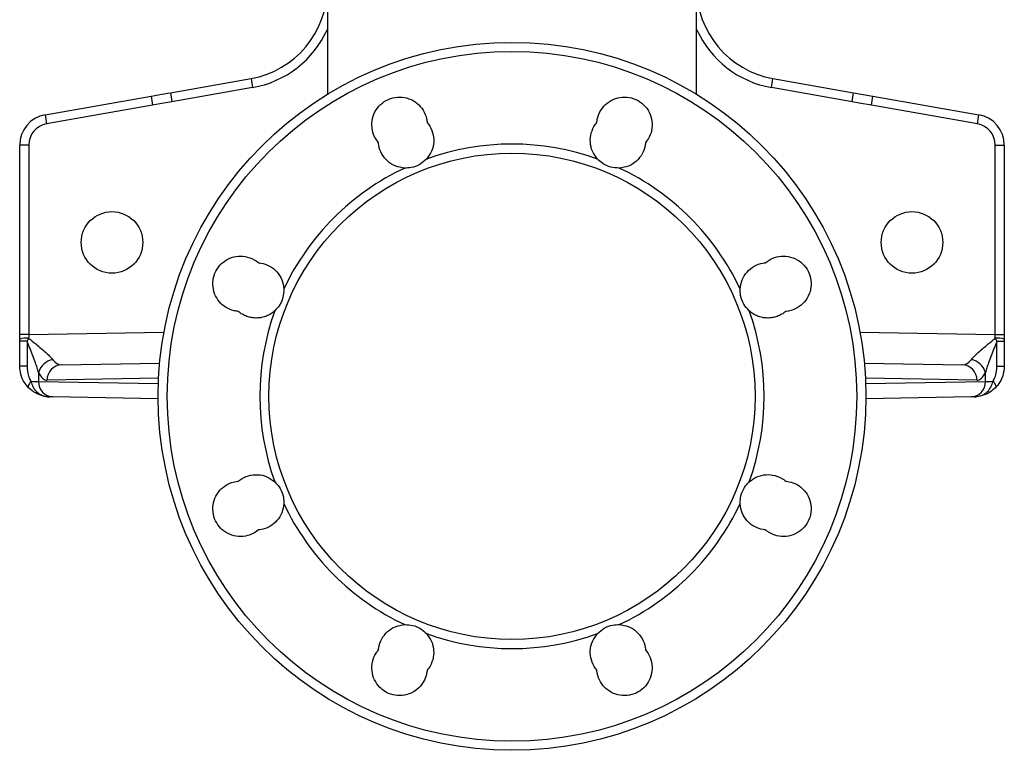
# Model space of a CAD drawing. Header units: millimetres. Extents: x 2425 to 3616, y 1752 to 4000.
# Tile 1 of 18: x 2701 to 3341, y 1752 to 2227. Entities that reach past the tile are written whole.
import ezdxf

# ---------------------------------------------------------------- set-up
doc = ezdxf.new("R2010")
doc.units = ezdxf.units.MM
doc.header["$LTSCALE"] = 2

msp = doc.modelspace()

# ---------------------------------------------------------------- linework, layer by layer
at = {"color": 7, "linetype": 'Continuous', "lineweight": 25}
for p, q in [((2900.65, 2330), (2900.65, 2178.07)), ((3140.65, 2178.07), (3140.65, 2330)), ((2798.71, 2179.15), (2851.07, 2188.38)), ((2851.96, 2182.47), (2799.6, 2173.24)), ((3241.71, 2173.24), (3189.35, 2182.47)), ((3190.23, 2188.38), (3242.59, 2179.15)), ((2717.18, 2164.77), (2786.17, 2176.94)), ((3242.59, 2179.15), (3255.13, 2176.94)), ((3255.13, 2176.94), (3324.13, 2164.77)), ((2787.06, 2171.03), (2718.06, 2158.86)), ((3323.24, 2158.86), (3254.25, 2171.03)), ((2706.5, 2145.07), (2700.65, 2145.07)), ((2700.65, 2021.95), (2700.65, 2145.07)), ((2706.5, 2145.07), (2706.5, 2021.95)), ((3334.81, 2021.95), (3334.81, 2145.07)), ((3334.81, 2145.07), (3340.65, 2145.07)), ((3340.65, 2145.07), (3340.65, 2021.95)), ((2700.65, 2018.96), (2700.65, 2021.95)), ((2706.5, 2021.95), (2700.65, 2021.95)), ((2700.65, 2017.66), (2700.65, 2018.96)), ((2705.45, 2017.66), (2700.65, 2017.66)), ((2700.65, 2001.51), (2700.65, 2017.66)), ((2706.48, 2019.65), (2705.45, 2017.66)), ((2705.45, 2017.66), (2705.45, 2001.51)), ((3334.81, 2021.95), (3340.65, 2021.95)), ((3335.86, 2017.66), (3334.82, 2019.65)), ((3335.86, 2001.51), (3335.86, 2017.66)), ((3335.86, 2017.66), (3340.65, 2017.66)), ((3340.65, 2021.95), (3340.65, 2018.96)), ((3340.65, 2018.96), (3340.65, 2017.66)), ((3340.65, 2017.66), (3340.65, 2001.51)), ((2727.79, 2002.33), (2791.67, 2003.44)), ((3249.64, 2003.44), (3313.51, 2002.33)), ((2705.45, 2001.51), (2700.65, 2001.51)), ((2712.94, 1997.32), (2712.94, 1991.48)), ((3328.37, 1991.48), (3328.37, 1997.32)), ((3335.86, 2001.51), (3340.65, 2001.51)), ((2790.66, 1980.28), (2722.26, 1981.48)), ((3319.04, 1981.48), (3250.65, 1980.28))]:
    msp.add_line(p, q, dxfattribs=at)
at = {"color": 8, "linetype": 'Continuous', "lineweight": 25}
for p, q in [((2706.5, 2021.95), (2794.45, 2023.49)), ((3246.85, 2023.49), (3334.81, 2021.95)), ((2712.94, 1991.48), (2790.8, 1990.12)), ((2790.95, 1993.6), (2718.47, 1992.33)), ((3322.84, 1992.33), (3250.35, 1993.6)), ((3250.5, 1990.12), (3328.37, 1991.48))]:
    msp.add_line(p, q, dxfattribs=at)
at = {"color": 7, "linetype": 'Continuous', "lineweight": 25, "flags": 128}
for points in [[(2799.6, 2173.24), (2791.72, 2171.85), (2787.06, 2171.03)], [(3254.25, 2171.03), (3246.37, 2172.42), (3241.71, 2173.24)], [(2707.98, 1991.65), (2707.46, 1990.96), (2707.02, 1990.29), (2706.67, 1989.64), (2706.42, 1989.05), (2706.26, 1988.52), (2706.22, 1988.07), (2706.28, 1987.7), (2706.45, 1987.42)], [(2707.98, 1991.65), (2709.63, 1991.59), (2711.03, 1991.54), (2712.15, 1991.5), (2712.94, 1991.48)], [(3328.37, 1991.48), (3329.16, 1991.5), (3330.27, 1991.54), (3331.68, 1991.59), (3333.32, 1991.65)], [(3333.32, 1991.65), (3333.84, 1990.96), (3334.28, 1990.29), (3334.63, 1989.64), (3334.89, 1989.05), (3335.04, 1988.52), (3335.08, 1988.07), (3335.02, 1987.7), (3334.85, 1987.42)], [(2722.26, 1981.48), (2721.72, 1981.49), (2721.07, 1981.5), (2720.3, 1981.51)], [(3321, 1981.51), (3320.24, 1981.5), (3319.58, 1981.49), (3319.04, 1981.48)]]:
    msp.add_lwpolyline(points, dxfattribs=at)
at = {"color": 7, "linetype": 'Continuous', "lineweight": 25}
for centre, radius in [((3020.65, 1981.86), 230), ((3020.65, 1981.86), 224.1), ((3020.65, 1981.86), 158), ((2760.65, 2081.86), 20), ((3280.65, 2081.86), 20)]:
    msp.add_circle(centre, radius, dxfattribs=at)
for centre, radius, start, end in [((2840.65, 2247.47), 60, 280, 0), ((3200.65, 2247.47), 60, 180, 260), ((2908.77, 2194), 57.97, 185.56287, 191.47028), ((3132.53, 2194), 57.97, 348.52972, 354.43713), ((2843.87, 2182.55), 57.97, 185.56281, 191.47034), ((2856.41, 2184.77), 57.97, 185.56287, 191.47028), ((3184.89, 2184.77), 57.97, 348.52972, 354.43713), ((3197.43, 2182.55), 57.97, 348.52966, 354.43719), ((2720.65, 2145.07), 20, 100, 180), ((2774.88, 2170.39), 57.97, 185.5629, 191.47026), ((3266.42, 2170.39), 57.97, 348.52974, 354.4371), ((3320.65, 2145.07), 20, 0, 80), ((2720.5, 2145.07), 14, 100, 180), ((3320.81, 2145.07), 14, 0, 80), ((3020.65, 1981.86), 163.9, 70.18218, 109.81782), ((3020.65, 1981.86), 163.9, 115.18218, 154.81782), ((3020.65, 1981.86), 163.9, 25.18218, 64.81782), ((3020.65, 1981.86), 163.9, 160.18218, 199.81782), ((3020.65, 1981.86), 163.9, 340.18218, 19.81782), ((2705.07, 2006.58), 13.15, 83.84406, 109.64839), ((3336.23, 2006.58), 13.15, 70.35161, 96.15594), ((2723.83, 1994.49), 11.26, 98.61542, 165.42534), ((3317.47, 1994.49), 11.26, 14.57466, 81.38458), ((2728.21, 1992.59), 9.75, 92.46857, 181.50793), ((3313.09, 1992.59), 9.75, 358.49207, 87.53143), ((2722.68, 1991.22), 9.75, 178.49139, 267.53193), ((3318.62, 1991.22), 9.75, 272.46807, 1.50861), ((3020.65, 1981.86), 163.9, 205.18218, 244.81782), ((3020.65, 1981.86), 163.9, 295.18218, 334.81782), ((3020.65, 1981.86), 163.9, 250.18218, 289.81782)]:
    msp.add_arc(centre, radius, start, end, dxfattribs=at)
at = {"color": 8, "linetype": 'Continuous', "lineweight": 25}
for centre, start, end in [((2840.5, 2247.47), 280, 335.70938), ((3200.81, 2247.47), 204.29062, 260)]:
    msp.add_arc(centre, 66, start, end, dxfattribs=at)
at = {"color": 7, "linetype": 'Continuous', "lineweight": 25}
for centre, major_axis, ratio, start_param, end_param in [((2706.65, 2021.96), (0.1, 20), 0.007848, 1.571431, 1.686669), ((3334.65, 2021.96), (-0.1, 20), 0.007848, 4.596517, 4.711754), ((2727.97, 2022.34), (0.36, 20.01), 0.50905, 2.568713, 3.159742), ((3313.33, 2022.34), (-0.36, 20.01), 0.50905, 3.123443, 3.714472), ((2718.47, 2022.34), (0.07, 30.01), 0.330846, 2.557104, 3.148134), ((3322.83, 2022.34), (-0.07, 30.01), 0.330846, 3.135052, 3.726081)]:
    msp.add_ellipse(centre, major_axis=major_axis, ratio=ratio, start_param=start_param, end_param=end_param, dxfattribs=at)
for points, knots in [([(2786.17, 2176.94), (2787.73, 2177.21), (2791.91, 2177.95), (2796.09, 2178.68), (2798.71, 2179.15)], [0, 0, 0, 0, 0.371914, 1, 1, 1, 1]), ([(2933.83, 2146.68), (2932.93, 2147.92), (2930.84, 2150.8), (2929.34, 2156.31), (2929.68, 2162.44), (2932.06, 2168.13), (2936.18, 2172.71), (2941.59, 2175.66), (2947.66, 2176.66), (2953.73, 2175.59), (2959.1, 2172.58), (2963.16, 2167.95), (2965.06, 2163.39), (2965.4, 2160.59), (2965.5, 2159.79)], [0, 0, 0, 0, 0.067998, 0.157655, 0.24731, 0.336958, 0.426594, 0.516219, 0.605839, 0.695459, 0.785088, 0.874727, 0.964377, 1, 1, 1, 1]), ([(3075.81, 2159.79), (3075.91, 2160.66), (3076.28, 2163.52), (3078.26, 2168.13), (3082.36, 2172.7), (3087.77, 2175.66), (3093.85, 2176.66), (3099.91, 2175.59), (3105.29, 2172.58), (3109.35, 2167.95), (3111.67, 2162.24), (3111.94, 2156.11), (3110.4, 2150.68), (3108.34, 2147.86), (3107.47, 2146.68)], [0, 0, 0, 0, 0.038582, 0.128235, 0.21789, 0.30754, 0.397178, 0.486805, 0.576425, 0.666042, 0.755666, 0.845301, 0.934946, 1, 1, 1, 1]), ([(2965.5, 2159.79), (2965.81, 2159.4), (2967.39, 2157.44), (2969.39, 2153.24), (2970.07, 2147.15), (2968.78, 2141.02), (2966.33, 2137.71), (2965.09, 2136.04)], [0, 0, 0, 0, 0.0585331, 0.2926004, 0.5266895, 0.7607757, 1, 1, 1, 1]), ([(3076.22, 2136.04), (3075.01, 2137.66), (3072.59, 2140.91), (3071.25, 2146.96), (3071.86, 2153.06), (3073.84, 2157.33), (3075.45, 2159.35), (3075.81, 2159.79)], [0, 0, 0, 0, 0.232134, 0.466145, 0.700185, 0.93425, 1, 1, 1, 1]), ([(2950.92, 2130.17), (2948.92, 2130.46), (2944.91, 2131.05), (2939.68, 2134.38), (2935.81, 2139.13), (2934.18, 2143.55), (2933.89, 2146.11), (2933.83, 2146.68)], [0, 0, 0, 0, 0.232136, 0.466145, 0.700183, 0.934245, 1, 1, 1, 1]), ([(3107.47, 2146.68), (3107.42, 2146.18), (3107.15, 2143.67), (3105.59, 2139.29), (3101.77, 2134.51), (3096.52, 2131.08), (3092.45, 2130.48), (3090.39, 2130.17)], [0, 0, 0, 0, 0.058534, 0.292601, 0.52669, 0.760777, 1, 1, 1, 1]), ([(2965.09, 2136.04), (2963.69, 2134.77), (2960.83, 2132.16), (2955.71, 2130.29), (2952.32, 2130.21), (2950.92, 2130.17)], [0, 0, 0, 0, 0.357176, 0.73344, 1, 1, 1, 1]), ([(3090.39, 2130.17), (3088.5, 2130.26), (3084.63, 2130.44), (3079.69, 2132.74), (3077.23, 2135.07), (3076.22, 2136.04)], [0, 0, 0, 0, 0.357174, 0.733438, 1, 1, 1, 1]), ([(2842.71, 2037.01), (2841.79, 2037.13), (2838.87, 2037.51), (2834.92, 2039.26), (2830.78, 2042.6), (2827.66, 2047), (2825.96, 2052.92), (2826.32, 2059.07), (2828.69, 2064.75), (2832.81, 2069.33), (2838.21, 2072.29), (2844.29, 2073.29), (2850.35, 2072.23), (2854.07, 2070.15), (2855.72, 2068.77), (2855.83, 2068.68)], [0, 0, 0, 0, 0.041363, 0.131012, 0.187141, 0.276775, 0.36641, 0.456036, 0.545653, 0.635267, 0.724883, 0.814509, 0.904146, 0.993793, 1, 1, 1, 1]), ([(2855.83, 2068.68), (2856.33, 2068.62), (2858.84, 2068.35), (2863.22, 2066.8), (2868, 2062.97), (2871.42, 2057.72), (2872.03, 2053.65), (2872.33, 2051.59)], [0, 0, 0, 0, 0.058534, 0.292602, 0.526689, 0.760779, 1, 1, 1, 1]), ([(3168.97, 2051.59), (3169.26, 2053.59), (3169.85, 2057.6), (3173.18, 2062.83), (3177.92, 2066.7), (3182.35, 2068.33), (3184.91, 2068.61), (3185.47, 2068.68)], [0, 0, 0, 0, 0.2321371, 0.4661447, 0.7001829, 0.9342467, 1, 1, 1, 1]), ([(3185.47, 2068.68), (3185.63, 2068.81), (3187.33, 2070.22), (3191.13, 2072.29), (3197.2, 2073.29), (3203.27, 2072.23), (3208.65, 2069.21), (3212.72, 2064.59), (3215.03, 2058.88), (3215.32, 2052.73), (3213.56, 2046.83), (3209.95, 2041.84), (3204.89, 2038.33), (3200.81, 2037.2), (3198.7, 2037.02), (3198.59, 2037.01)], [0, 0, 0, 0, 0.00894, 0.098611, 0.188288, 0.277961, 0.367624, 0.457274, 0.546917, 0.636555, 0.726198, 0.815849, 0.905511, 0.995185, 1, 1, 1, 1]), ([(2872.33, 2051.59), (2872.25, 2049.71), (2872.07, 2045.83), (2869.77, 2040.89), (2867.43, 2038.44), (2866.46, 2037.42)], [0, 0, 0, 0, 0.357173, 0.733437, 1, 1, 1, 1]), ([(3174.84, 2037.42), (3173.57, 2038.82), (3170.95, 2041.68), (3169.08, 2046.8), (3169, 2050.19), (3168.97, 2051.59)], [0, 0, 0, 0, 0.357177, 0.733439, 1, 1, 1, 1]), ([(2866.46, 2037.42), (2865.66, 2036.69), (2864.8, 2036.04), (2863.43, 2035.18), (2862.96, 2034.92), (2861.99, 2034.43), (2861.49, 2034.21), (2859.98, 2033.61), (2858.95, 2033.3), (2857.36, 2032.98), (2856.83, 2032.9), (2855.75, 2032.78), (2855.21, 2032.75), (2853.58, 2032.72), (2852.51, 2032.8), (2850.91, 2033.06), (2850.38, 2033.17), (2849.33, 2033.45), (2848.81, 2033.61), (2847.28, 2034.15), (2846.31, 2034.6), (2844.44, 2035.68), (2843.54, 2036.31), (2842.71, 2037.01)], [0, 0, 0, 0, 0.125, 0.125, 0.1875, 0.1875, 0.25, 0.25, 0.375, 0.375, 0.4375, 0.4375, 0.5, 0.5, 0.625, 0.625, 0.6875, 0.6875, 0.75, 0.75, 0.875, 0.875, 1, 1, 1, 1]), ([(3198.59, 2037.01), (3197.77, 2036.31), (3196.87, 2035.68), (3195, 2034.6), (3194.02, 2034.15), (3192.49, 2033.6), (3191.97, 2033.44), (3190.92, 2033.17), (3190.39, 2033.06), (3188.8, 2032.8), (3187.72, 2032.72), (3186.1, 2032.75), (3185.55, 2032.78), (3184.47, 2032.9), (3183.94, 2032.98), (3182.36, 2033.3), (3181.32, 2033.61), (3179.81, 2034.21), (3179.31, 2034.43), (3178.35, 2034.92), (3177.88, 2035.18), (3176.51, 2036.04), (3175.65, 2036.69), (3174.84, 2037.42)], [0, 0, 0, 0, 0.125, 0.125, 0.25, 0.25, 0.3125, 0.3125, 0.375, 0.375, 0.5, 0.5, 0.5625, 0.5625, 0.625, 0.625, 0.75, 0.75, 0.8125, 0.8125, 0.875, 0.875, 1, 1, 1, 1]), ([(2712.94, 1997.32), (2712.66, 1998.32), (2712.1, 2000.33), (2710.31, 2005.47), (2708.04, 2011.31), (2706.1, 2016.05), (2705.45, 2017.66)], [0, 0, 0, 0, 0.161326, 0.326232, 0.771831, 1, 1, 1, 1]), ([(2706.48, 2019.65), (2708.02, 2018.4), (2710.84, 2016.11), (2714.77, 2012.81), (2717.9, 2010.06), (2720.47, 2007.61), (2721.58, 2006.29), (2722.15, 2005.62)], [0, 0, 0, 0, 0.255296, 0.466479, 0.68178, 0.838187, 1, 1, 1, 1]), ([(3319.16, 2005.62), (3319.7, 2006.27), (3320.8, 2007.58), (3323.35, 2010.01), (3326.51, 2012.79), (3330.44, 2016.09), (3333.28, 2018.4), (3334.82, 2019.65)], [0, 0, 0, 0, 0.155709, 0.318228, 0.529035, 0.744708, 1, 1, 1, 1]), ([(3335.86, 2017.66), (3335.2, 2016.05), (3333.27, 2011.31), (3331, 2005.5), (3329.21, 2000.35), (3328.65, 1998.34), (3328.37, 1997.32)], [0, 0, 0, 0, 0.22817, 0.67377, 0.835486, 1, 1, 1, 1]), ([(2706.45, 1987.42), (2705.48, 1988.55), (2703.27, 1991.09), (2701.1, 1996), (2700.8, 1999.71), (2700.65, 2001.51)], [0, 0, 0, 0, 0.290671, 0.655577, 1, 1, 1, 1]), ([(2705.45, 2001.51), (2705.51, 2000.26), (2705.63, 1997.74), (2706.53, 1994.35), (2707.55, 1992.45), (2707.98, 1991.65)], [0, 0, 0, 0, 0.363077, 0.730209, 1, 1, 1, 1]), ([(3333.32, 1991.65), (3333.59, 1992.13), (3334.54, 1993.79), (3335.61, 1997.13), (3335.77, 2000.02), (3335.86, 2001.51)], [0, 0, 0, 0, 0.164003, 0.567991, 1, 1, 1, 1]), ([(3340.65, 2001.51), (3340.45, 1999.36), (3340.04, 1995.06), (3337.49, 1990.32), (3335.47, 1988.1), (3334.85, 1987.42)], [0, 0, 0, 0, 0.410996, 0.820319, 1, 1, 1, 1]), ([(2707.98, 1991.65), (2708.37, 1990.36), (2709, 1988.28), (2710.92, 1985.4), (2713.15, 1983.45), (2715.94, 1982.15), (2718.12, 1981.65), (2719.6, 1981.53), (2720.16, 1981.52), (2720.28, 1981.51), (2720.3, 1981.51)], [0, 0, 0, 0, 0.229185, 0.371056, 0.597113, 0.741398, 0.903682, 0.978463, 0.996222, 1, 1, 1, 1]), ([(3321, 1981.51), (3321.02, 1981.51), (3321.72, 1981.53), (3323.73, 1981.7), (3326.44, 1982.53), (3329.34, 1984.34), (3330.97, 1986.2), (3332.46, 1988.77), (3332.94, 1990.36), (3333.32, 1991.65)], [0, 0, 0, 0, 0.00378, 0.120566, 0.345838, 0.48485, 0.716454, 0.770682, 1, 1, 1, 1]), ([(2720.3, 1981.51), (2720.29, 1981.51), (2720.26, 1981.51), (2720.21, 1981.51), (2720.13, 1981.52), (2720.03, 1981.52), (2719.85, 1981.53), (2719.47, 1981.54), (2718.89, 1981.58), (2717.82, 1981.7), (2716.65, 1981.89), (2714.15, 1982.51), (2710.51, 1983.93), (2707.86, 1986.21), (2706.45, 1987.42)], [0, 0, 0, 0, 0.003536, 0.004607, 0.010066, 0.021674, 0.023228, 0.04854, 0.097341, 0.141028, 0.263531, 0.329947, 0.64388, 1, 1, 1, 1]), ([(3334.85, 1987.42), (3333.81, 1986.49), (3331.3, 1984.26), (3327.35, 1982.51), (3324.2, 1981.79), (3322.69, 1981.6), (3321.86, 1981.54), (3321.42, 1981.52), (3321.2, 1981.52), (3321.1, 1981.51), (3321.07, 1981.51), (3321.04, 1981.51), (3321.02, 1981.51), (3321, 1981.51)], [0, 0, 0, 0, 0.268731, 0.646692, 0.808608, 0.899717, 0.94989, 0.975983, 0.988812, 0.994872, 0.995189, 0.996464, 1, 1, 1, 1]), ([(2855.83, 1895.03), (2854.54, 1894.1), (2851.6, 1891.98), (2846.01, 1890.53), (2839.88, 1890.93), (2834.92, 1893.07), (2830.78, 1896.41), (2827.66, 1900.82), (2825.96, 1906.73), (2826.32, 1912.88), (2828.69, 1918.57), (2832.81, 1923.13), (2837.74, 1925.92), (2841.23, 1926.47), (2842.71, 1926.7)], [0, 0, 0, 0, 0.070714, 0.160357, 0.249999, 0.339633, 0.395737, 0.485344, 0.57495, 0.664557, 0.754167, 0.843789, 0.933423, 1, 1, 1, 1]), ([(2842.71, 1926.7), (2843.11, 1927.02), (2845.07, 1928.6), (2849.27, 1930.59), (2855.35, 1931.27), (2861.49, 1929.98), (2864.79, 1927.53), (2866.46, 1926.29)], [0, 0, 0, 0, 0.0585329, 0.2926007, 0.5266888, 0.7607773, 1, 1, 1, 1]), ([(3174.84, 1926.29), (3176.46, 1927.5), (3179.71, 1929.92), (3185.76, 1931.26), (3191.86, 1930.64), (3196.13, 1928.67), (3198.15, 1927.06), (3198.59, 1926.7)], [0, 0, 0, 0, 0.232136, 0.466146, 0.700184, 0.934249, 1, 1, 1, 1]), ([(3198.59, 1926.7), (3200.14, 1926.45), (3203.68, 1925.89), (3208.65, 1923.01), (3212.72, 1918.41), (3215.03, 1912.69), (3215.32, 1906.54), (3213.56, 1900.64), (3209.95, 1895.65), (3204.89, 1892.15), (3198.94, 1890.51), (3192.81, 1890.94), (3188.28, 1892.84), (3186.08, 1894.56), (3185.47, 1895.03)], [0, 0, 0, 0, 0.069301, 0.158958, 0.248615, 0.338263, 0.4279, 0.517526, 0.607145, 0.696767, 0.786396, 0.876036, 0.965688, 1, 1, 1, 1]), ([(2866.46, 1926.29), (2867.74, 1924.89), (2870.35, 1922.03), (2872.22, 1916.91), (2872.3, 1913.52), (2872.33, 1912.12)], [0, 0, 0, 0, 0.357173, 0.733444, 1, 1, 1, 1]), ([(3168.97, 1912.12), (3169.04, 1913.85), (3169.18, 1917.55), (3171.34, 1922.56), (3173.76, 1925.14), (3174.84, 1926.29)], [0, 0, 0, 0, 0.328905, 0.701121, 1, 1, 1, 1]), ([(2872.33, 1912.12), (2872.04, 1910.12), (2871.46, 1906.11), (2868.13, 1900.88), (2863.38, 1897.01), (2858.96, 1895.38), (2856.39, 1895.1), (2855.83, 1895.03)], [0, 0, 0, 0, 0.2321363, 0.4661471, 0.7001845, 0.9342476, 1, 1, 1, 1]), ([(3185.47, 1895.03), (3184.97, 1895.09), (3182.47, 1895.36), (3178.09, 1896.91), (3173.3, 1900.74), (3169.88, 1905.99), (3169.28, 1910.06), (3168.97, 1912.12)], [0, 0, 0, 0, 0.058533, 0.292601, 0.52669, 0.760776, 1, 1, 1, 1]), ([(2933.83, 1817.03), (2933.88, 1817.54), (2934.16, 1820.04), (2935.71, 1824.42), (2939.54, 1829.2), (2944.79, 1832.63), (2948.86, 1833.23), (2950.92, 1833.54)], [0, 0, 0, 0, 0.058535, 0.292602, 0.526689, 0.760777, 1, 1, 1, 1]), ([(2950.92, 1833.54), (2952.65, 1833.47), (2956.35, 1833.33), (2961.36, 1831.17), (2963.94, 1828.75), (2965.09, 1827.67)], [0, 0, 0, 0, 0.328904, 0.70112, 1, 1, 1, 1]), ([(3076.22, 1827.67), (3077.61, 1828.94), (3080.48, 1831.55), (3085.6, 1833.42), (3088.99, 1833.5), (3090.39, 1833.54)], [0, 0, 0, 0, 0.357173, 0.733439, 1, 1, 1, 1]), ([(3090.39, 1833.54), (3092.39, 1833.25), (3096.39, 1832.66), (3101.63, 1829.33), (3105.5, 1824.58), (3107.12, 1820.16), (3107.41, 1817.6), (3107.47, 1817.03)], [0, 0, 0, 0, 0.232135, 0.466145, 0.700183, 0.93425, 1, 1, 1, 1]), ([(2965.09, 1827.67), (2966.29, 1826.05), (2968.71, 1822.8), (2970.06, 1816.75), (2969.44, 1810.65), (2967.46, 1806.38), (2965.85, 1804.36), (2965.5, 1803.92)], [0, 0, 0, 0, 0.232137, 0.466143, 0.700182, 0.934246, 1, 1, 1, 1]), ([(3075.81, 1803.92), (3075.49, 1804.31), (3073.91, 1806.27), (3071.91, 1810.47), (3071.24, 1816.56), (3072.53, 1822.69), (3074.98, 1826), (3076.22, 1827.67)], [0, 0, 0, 0, 0.058533, 0.292603, 0.526691, 0.760777, 1, 1, 1, 1]), ([(2965.5, 1803.92), (2965.48, 1803.68), (2965.26, 1801.44), (2964, 1797.27), (2960.39, 1792.28), (2955.33, 1788.77), (2949.39, 1787.14), (2943.24, 1787.56), (2938.29, 1789.7), (2934.15, 1793.05), (2931.02, 1797.45), (2929.33, 1803.37), (2929.69, 1809.51), (2931.57, 1814.12), (2933.32, 1816.38), (2933.83, 1817.03)], [0, 0, 0, 0, 0.010484, 0.100129, 0.189779, 0.279425, 0.369062, 0.458687, 0.548303, 0.604377, 0.694001, 0.783626, 0.873258, 0.962901, 1, 1, 1, 1]), ([(3107.47, 1817.03), (3108.03, 1816.32), (3109.81, 1814.01), (3111.65, 1809.31), (3111.96, 1803.17), (3110.19, 1797.27), (3106.57, 1792.28), (3101.51, 1788.77), (3095.57, 1787.14), (3089.43, 1787.56), (3084.47, 1789.7), (3080.33, 1793.05), (3077.21, 1797.45), (3076.02, 1801.57), (3075.82, 1803.75), (3075.81, 1803.92)], [0, 0, 0, 0, 0.040011, 0.12966, 0.21931, 0.308955, 0.398589, 0.488211, 0.577825, 0.667439, 0.757058, 0.813141, 0.90279, 0.992439, 1, 1, 1, 1])]:
    msp.add_open_spline(points, degree=3, knots=knots, dxfattribs=at)

doc.saveas('drawing.dxf')
